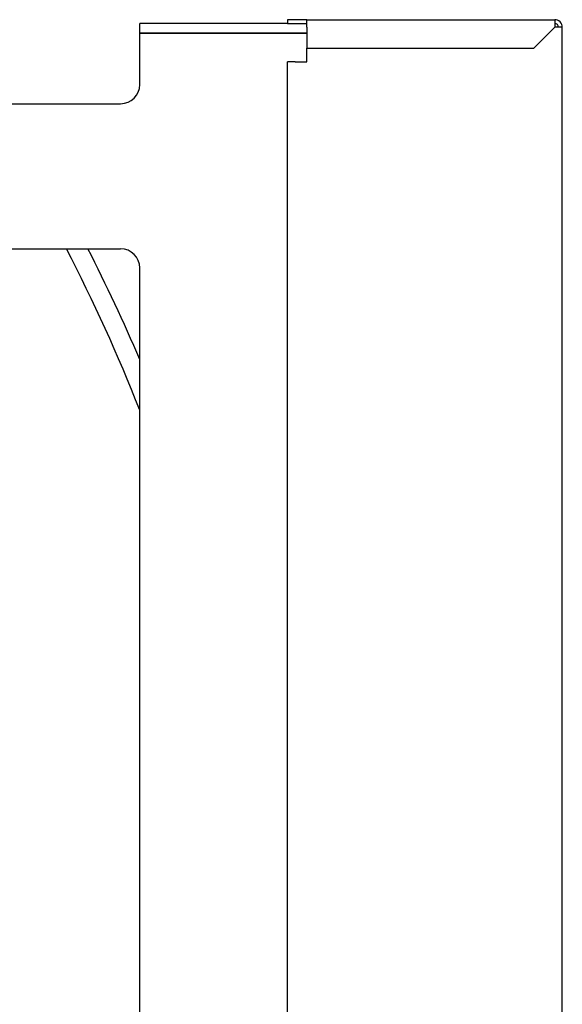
# Model space of a CAD drawing. Header units: inches. Extents: x 24 to 1128, y -69 to 748.
# Tile 122 of 256: x 200.34 to 207.45, y 312.2 to 325.1. Entities that reach past the tile are written whole.
import ezdxf

# ---------------------------------------------------------------- set-up
doc = ezdxf.new("R2010")
doc.units = ezdxf.units.IN
doc.header["$LTSCALE"] = 32
doc.header["$MEASUREMENT"] = 0
doc.layers.add('Visible (ANSI)', color=7, linetype='Continuous', lineweight=30)

msp = doc.modelspace()

# ---------------------------------------------------------------- linework, layer by layer
at = {"layer": 'Visible (ANSI)'}
for p, q in [((203.8528694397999, 325.0461694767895), (201.9153694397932, 325.0461694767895)), ((201.9153694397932, 324.9211694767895), (201.9153694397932, 325.0461694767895)), ((204.1028694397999, 325.0961694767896), (203.8528694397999, 325.0961694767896)), ((203.8528694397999, 325.0961694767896), (203.8528694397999, 325.0461694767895)), ((203.8528694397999, 325.0461694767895), (204.1028694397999, 325.0461694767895)), ((204.1028694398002, 325.0961694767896), (207.3528694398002, 325.0961694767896)), ((204.1028694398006, 324.9961694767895), (204.1028694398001, 325.0961694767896)), ((207.3528694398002, 325.0961694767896), (207.3528694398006, 324.9961694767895)), ((204.1028694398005, 324.9211694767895), (201.9153694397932, 324.9211694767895)), ((201.9153694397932, 324.2461694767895), (201.9153694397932, 324.9211694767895)), ((201.9153694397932, 324.9211694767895), (204.1028694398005, 324.9211694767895)), ((204.1028694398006, 324.9961694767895), (204.1028694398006, 324.7211694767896)), ((207.0778694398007, 324.7211694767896), (207.3528694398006, 324.9961694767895)), ((207.4528694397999, 324.9961694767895), (207.3528694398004, 324.9961694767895)), ((207.4528694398, 303.6130986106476), (207.4528694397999, 324.9961694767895)), ((204.1028694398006, 324.7211694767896), (207.0778694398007, 324.7211694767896)), ((204.1028694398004, 324.5461694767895), (204.1028694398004, 324.7211694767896)), ((203.9528694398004, 324.5461694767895), (203.8528694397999, 324.5461694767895)), ((203.8528694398, 303.6130986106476), (203.8528694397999, 324.5461694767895)), ((203.9528694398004, 324.5461694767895), (204.1028694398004, 324.5461694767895)), ((199.0144130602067, 323.9961694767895), (201.6653694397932, 323.9961694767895)), ((199.0015664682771, 322.0961694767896), (201.6653694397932, 322.0961694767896)), ((201.9153694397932, 303.6130986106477), (201.9153694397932, 321.8461694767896))]:
    msp.add_line(p, q, dxfattribs=at)
for centre, radius, start, end in [((207.3528694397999, 324.9961694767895), 0.09999999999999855, 0, 90), ((207.3528694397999, 324.9961694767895), 0.05000000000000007, 0, 90), ((201.6653694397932, 324.2461694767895), 0.2499999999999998, 270, 0), ((181.6653694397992, 312.0461694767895), 21.75, 21.40334963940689, 27.5206948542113), ((181.6653694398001, 312.0461694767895), 22.00000000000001, 23.00737591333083, 27.18198040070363), ((181.6653694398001, 312.0461694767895), 22.00000000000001, 23.00737591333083, 27.18198040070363), ((201.6653694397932, 321.8461694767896), 0.2499999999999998, 0, 90)]:
    msp.add_arc(centre, radius, start, end, dxfattribs=at)

doc.saveas('drawing.dxf')
